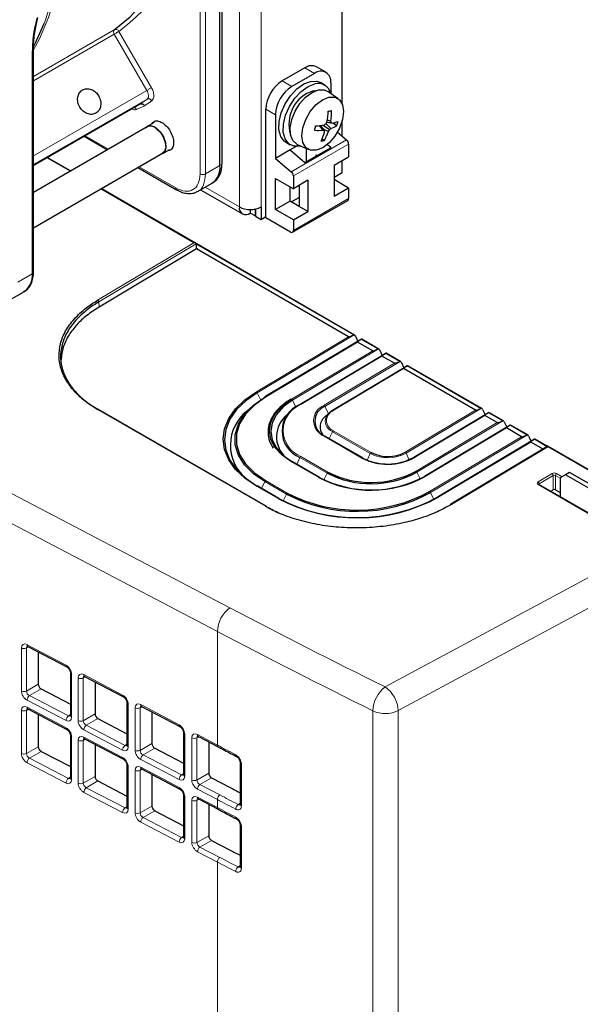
# Paper-space layout 'Blatt2' of a CAD drawing. Header units: millimetres. Extents: x 5 to 418, y 2 to 292.
# Tile 49 of 88: x 144 to 158, y 179 to 205. Entities that reach past the tile are written whole.
import ezdxf

# ---------------------------------------------------------------- set-up
doc = ezdxf.new("R2010")
doc.units = ezdxf.units.MM

psp = doc.layouts.new('Blatt2')

# ---------------------------------------------------------------- linework, layer by layer
at = {"color": 7, "linetype": 'Continuous', "lineweight": 18}
for p, q in [((149.375, 200.235), (149.375, 219.996)), ((149.941, 219.996), (149.941, 200.235)), ((148.914, 219.327), (148.914, 201.347)), ((148.35, 201.097), (148.35, 209.396)), ((148.491, 201.097), (148.491, 209.396)), ((143.995, 203.647), (146.105, 204.865)), ((146.107, 204.752), (143.995, 203.532)), ((146.957, 203.28), (146.107, 204.752)), ((146.228, 204.821), (147.078, 203.35)), ((143.965, 204.289), (143.965, 198.484)), ((151.338, 203.724), (151.087, 203.869)), ((150.743, 203.38), (150.491, 203.526)), ((143.995, 201.57), (146.957, 203.28)), ((146.962, 203.053), (143.995, 201.339)), ((146.898, 202.876), (146.69, 202.78)), ((146.777, 202.922), (146.962, 203.053)), ((147.085, 203.008), (146.898, 202.876)), ((150.319, 202.645), (150.067, 202.791)), ((145.346, 202.096), (145.955, 201.744)), ((152.175, 201.988), (150.731, 201.155)), ((152.229, 201.877), (150.785, 201.043)), ((144.954, 201.166), (144.345, 201.518)), ((146.755, 201.282), (147.713, 200.729)), ((148.867, 201.314), (148.491, 201.097)), ((148.914, 201.347), (148.867, 201.314)), ((148.48, 200.752), (149.375, 200.235)), ((148.188, 199.299), (145.754, 200.704)), ((152.229, 200.45), (150.785, 199.616)), ((145.671, 197.796), (148.188, 199.299)), ((148.245, 199.269), (145.7, 197.749)), ((152.359, 196.888), (148.245, 199.262)), ((148.25, 199.164), (148.278, 199.147)), ((143.965, 198.484), (143.589, 198.267)), ((145.708, 197.614), (145.7, 197.749)), ((149.821, 195.404), (152.224, 196.84)), ((152.373, 196.889), (149.844, 195.378)), ((152.465, 196.701), (150.061, 195.265)), ((152.995, 196.52), (152.56, 196.771)), ((150.74, 195.205), (152.861, 196.472)), ((153.01, 196.521), (150.763, 195.179)), ((153.561, 196.194), (153.196, 196.404)), ((153.101, 196.333), (150.98, 195.066)), ((151.588, 195.048), (153.427, 196.146)), ((153.575, 196.195), (151.611, 195.021)), ((153.667, 196.007), (151.829, 194.909)), ((155.682, 194.969), (153.762, 196.078)), ((149.931, 195.197), (149.844, 195.378)), ((150.601, 195.113), (150.74, 195.205)), ((150.851, 194.997), (150.763, 195.179)), ((150.055, 192.409), (145.671, 194.94)), ((151.704, 194.831), (151.611, 195.021)), ((153.71, 193.823), (155.548, 194.921)), ((155.697, 194.97), (153.733, 193.797)), ((156.248, 194.642), (155.883, 194.853)), ((155.788, 194.782), (153.95, 193.684)), ((153.993, 193.327), (156.114, 194.595)), ((156.262, 194.644), (154.015, 193.301)), ((151.806, 194.359), (151.723, 194.178)), ((152.796, 193.787), (151.806, 194.359)), ((151.829, 194.385), (152.819, 193.814)), ((156.354, 194.456), (154.233, 193.189)), ((156.884, 194.275), (156.449, 194.526)), ((152.578, 193.67), (151.588, 194.242)), ((154.346, 192.791), (156.75, 194.227)), ((156.899, 194.276), (154.369, 192.765)), ((156.99, 194.088), (154.587, 192.652)), ((157.419, 193.967), (157.085, 194.159)), ((157.434, 193.962), (154.917, 192.458)), ((161.004, 191.901), (157.434, 193.962)), ((151.447, 193.161), (150.74, 193.569)), ((150.958, 193.686), (150.875, 193.505)), ((151.665, 193.278), (150.958, 193.686)), ((150.98, 193.712), (151.688, 193.304)), ((152.796, 193.787), (152.717, 193.614)), ((153.733, 193.797), (153.815, 193.627)), ((154.015, 193.301), (154.1, 193.128)), ((142.413, 193.273), (149.13, 189.753)), ((150.039, 193.054), (149.956, 192.873)), ((150.605, 192.727), (150.039, 193.054)), ((150.061, 193.08), (150.627, 192.754)), ((151.665, 193.278), (151.584, 193.101)), ((157.181, 193.045), (157.548, 193.264)), ((157.577, 193.216), (157.21, 192.996)), ((157.577, 192.84), (157.577, 193.216)), ((157.754, 193.147), (157.634, 193.217)), ((157.634, 193.217), (157.634, 192.841)), ((157.662, 193.266), (157.806, 193.182)), ((150.387, 192.61), (149.821, 192.937)), ((159.528, 191.623), (157.181, 192.978)), ((157.21, 192.996), (157.21, 192.976)), ((148.8, 189.134), (142.083, 192.655)), ((150.605, 192.727), (150.523, 192.549)), ((154.369, 192.765), (154.454, 192.59)), ((153.184, 187.686), (161.004, 191.901)), ((161.357, 191.288), (153.525, 187.067)), ((148.8, 189.134), (148.8, 186.167)), ((143.679, 187.58), (143.679, 188.706)), ((143.871, 188.733), (143.813, 188.706)), ((143.813, 188.706), (143.813, 187.58)), ((143.827, 188.791), (144.846, 188.254)), ((144.993, 188.013), (144.993, 186.893)), ((145.164, 186.804), (145.164, 187.923)), ((145.356, 187.949), (145.298, 187.923)), ((145.298, 187.923), (145.298, 186.804)), ((145.312, 188.008), (146.323, 187.474)), ((143.813, 187.58), (144.119, 187.757)), ((144.194, 187.636), (143.891, 187.462)), ((143.891, 187.462), (144.909, 186.93)), ((144.846, 186.807), (143.827, 187.339)), ((143.827, 187.158), (144.846, 186.621)), ((146.471, 187.233), (146.471, 186.122)), ((146.649, 186.029), (146.649, 187.139)), ((146.841, 187.166), (146.783, 187.139)), ((146.783, 187.139), (146.783, 186.029)), ((146.797, 187.224), (147.801, 186.694)), ((143.679, 185.947), (143.679, 187.073)), ((143.871, 187.1), (143.813, 187.073)), ((143.813, 187.073), (143.813, 185.947)), ((144.909, 186.93), (144.961, 186.966)), ((145.298, 186.804), (145.604, 186.981)), ((145.678, 186.861), (145.376, 186.686)), ((152.864, 155.273), (152.864, 187.063)), ((153.525, 187.067), (153.525, 155.277)), ((145.376, 186.686), (146.387, 186.158)), ((144.993, 186.38), (144.993, 185.26)), ((146.323, 186.036), (145.312, 186.564)), ((145.312, 186.374), (146.323, 185.841)), ((147.948, 186.453), (147.948, 185.35)), ((148.134, 185.253), (148.134, 186.355)), ((148.326, 186.382), (148.268, 186.355)), ((148.268, 186.355), (148.268, 185.253)), ((148.282, 186.44), (148.8, 186.167)), ((143.813, 185.947), (144.119, 186.123)), ((145.164, 185.171), (145.164, 186.29)), ((145.356, 186.316), (145.298, 186.289)), ((145.298, 186.289), (145.298, 185.171)), ((146.387, 186.158), (146.438, 186.194)), ((146.783, 186.029), (147.089, 186.205)), ((147.163, 186.085), (146.861, 185.91)), ((144.194, 186.003), (143.891, 185.828)), ((143.891, 185.828), (144.909, 185.296)), ((146.861, 185.91), (147.864, 185.386)), ((144.846, 185.174), (143.827, 185.706)), ((146.471, 185.6), (146.471, 184.489)), ((147.801, 185.264), (146.797, 185.788)), ((146.797, 185.591), (147.801, 185.061)), ((149.428, 185.674), (149.428, 184.579)), ((144.909, 185.296), (144.961, 185.333)), ((145.298, 185.171), (145.604, 185.348)), ((146.649, 184.396), (146.649, 185.506)), ((146.841, 185.533), (146.783, 185.506)), ((146.783, 185.506), (146.783, 184.396)), ((147.864, 185.386), (147.916, 185.422)), ((148.268, 185.253), (148.574, 185.43)), ((148.648, 185.309), (148.346, 185.135)), ((145.678, 185.228), (145.376, 185.053)), ((145.376, 185.053), (146.387, 184.525)), ((148.346, 185.135), (148.863, 184.864)), ((146.323, 184.403), (145.312, 184.931)), ((147.948, 184.82), (147.948, 183.717)), ((148.8, 184.742), (148.282, 185.013)), ((148.282, 184.807), (148.8, 184.534)), ((146.387, 184.525), (146.438, 184.561)), ((146.783, 184.396), (147.089, 184.572)), ((148.134, 183.62), (148.134, 184.722)), ((148.326, 184.749), (148.268, 184.722)), ((148.268, 184.722), (148.268, 183.62)), ((148.8, 184.742), (148.8, 184.534)), ((149.343, 184.615), (149.394, 184.651)), ((147.163, 184.452), (146.861, 184.277)), ((147.801, 183.631), (146.797, 184.155)), ((146.861, 184.277), (147.864, 183.753)), ((149.428, 184.041), (149.428, 182.946)), ((147.864, 183.753), (147.916, 183.789)), ((148.268, 183.62), (148.574, 183.797)), ((148.648, 183.676), (148.346, 183.502)), ((148.8, 183.109), (148.282, 183.38)), ((148.346, 183.502), (148.863, 183.231)), ((148.8, 183.109), (148.8, 157.813)), ((149.343, 182.982), (149.394, 183.018))]:
    psp.add_line(p, q, dxfattribs=at)
at = {"color": 7, "linetype": 'Continuous', "lineweight": 25}
for p, q in [((148.867, 201.314), (148.867, 219.294)), ((148.928, 201.369), (148.928, 219.349)), ((152.062, 202.919), (152.062, 218.005)), ((144.056, 204.937), (144.112, 205.181)), ((143.995, 198.525), (143.995, 204.33)), ((151.087, 203.869), (150.491, 203.526)), ((151.638, 203.754), (151.387, 203.899)), ((151.338, 203.724), (150.743, 203.38)), ((151.604, 203.417), (151.491, 203.482)), ((151.763, 203.479), (151.763, 203.203)), ((151.305, 203.269), (151.377, 203.277)), ((151.955, 203.063), (151.688, 203.252)), ((143.995, 201.316), (146.777, 202.922)), ((150.067, 199.949), (150.067, 202.791)), ((150.319, 202.645), (150.319, 201.502)), ((146.969, 202.329), (143.995, 200.612)), ((147.148, 202.444), (146.964, 202.338)), ((151.455, 202.36), (151.566, 202.242)), ((151.486, 202.364), (151.598, 202.229)), ((151.562, 202.375), (151.73, 202.256)), ((151.639, 202.404), (151.767, 202.283)), ((151.661, 202.45), (151.8, 202.422)), ((151.664, 202.456), (151.772, 202.432)), ((151.673, 202.512), (151.767, 202.478)), ((151.826, 202.429), (151.924, 202.357)), ((152.062, 202.083), (152.062, 202.49)), ((145.317, 202.079), (145.926, 201.727)), ((151.559, 202.276), (151.703, 202.208)), ((151.936, 202.189), (152.175, 201.988)), ((150.591, 201.923), (150.704, 201.858)), ((150.862, 201.816), (150.699, 201.722)), ((150.889, 201.868), (151.186, 201.731)), ((151.088, 201.394), (151.771, 201.788)), ((151.537, 202.014), (151.595, 201.971)), ((151.675, 201.869), (151.771, 201.788)), ((152.229, 201.877), (152.229, 201.544)), ((143.995, 199.689), (147.369, 201.636)), ((144.966, 201.173), (144.357, 201.525)), ((147.374, 201.628), (147.557, 201.734)), ((150.699, 201.722), (150.319, 201.502)), ((150.699, 201.722), (151.088, 201.394)), ((151.131, 201.418), (151.131, 201.757)), ((151.382, 201.594), (151.408, 201.579)), ((151.382, 201.564), (151.382, 201.594)), ((151.849, 201.324), (152.229, 201.544)), ((146.726, 201.265), (147.734, 200.683)), ((150.319, 201.502), (150.731, 201.155)), ((151.849, 201.324), (151.849, 200.508)), ((152.062, 201.133), (152.062, 201.447)), ((150.785, 201.043), (150.785, 200.71)), ((151.849, 201.011), (152.062, 201.133)), ((148.283, 200.639), (148.66, 200.856)), ((148.69, 200.876), (148.738, 200.911)), ((150.319, 200.163), (150.319, 200.98)), ((150.319, 200.98), (150.785, 200.71)), ((150.699, 200.383), (150.699, 200.76)), ((151.166, 200.93), (150.785, 200.71)), ((150.933, 200.795), (150.933, 200.248)), ((151.166, 200.93), (151.166, 200.113)), ((152.229, 200.727), (151.849, 200.947)), ((148.229, 199.29), (145.766, 200.711)), ((148.363, 200.684), (149.458, 200.052)), ((152.229, 200.727), (151.849, 200.508)), ((152.229, 200.727), (152.229, 200.45)), ((150.699, 200.383), (150.319, 200.163)), ((150.933, 200.248), (150.699, 200.383)), ((150.73, 200.365), (150.933, 200.481)), ((150.765, 199.57), (152.209, 200.404)), ((151.166, 200.113), (150.933, 200.248)), ((149.658, 200.168), (149.658, 200.072)), ((149.785, 199.999), (149.658, 200.072)), ((149.785, 200.162), (149.761, 200.176)), ((149.799, 200.17), (149.785, 200.162)), ((149.785, 200.162), (149.785, 199.999)), ((149.799, 200.007), (149.785, 199.999)), ((149.799, 200.183), (149.799, 199.99)), ((149.799, 199.99), (149.941, 199.909)), ((149.941, 200.235), (149.941, 199.909)), ((149.941, 199.909), (150.067, 199.982)), ((150.785, 199.894), (150.319, 200.163)), ((150.785, 199.894), (151.166, 200.113)), ((150.715, 199.575), (150.067, 199.949)), ((150.785, 199.894), (150.785, 199.616)), ((152.384, 196.885), (148.243, 199.275)), ((148.245, 199.267), (148.249, 199.165)), ((148.251, 199.134), (145.708, 197.614)), ((148.278, 199.147), (148.251, 199.134)), ((152.224, 196.84), (148.251, 199.134)), ((143.382, 197.809), (143.758, 198.026)), ((152.563, 196.773), (150.041, 195.267)), ((152.408, 196.858), (152.473, 196.72)), ((152.861, 196.472), (152.465, 196.701)), ((153.021, 196.517), (152.571, 196.777)), ((153.199, 196.406), (150.96, 195.068)), ((153.044, 196.49), (153.109, 196.352)), ((153.586, 196.191), (153.208, 196.409)), ((153.427, 196.146), (153.101, 196.333)), ((153.61, 196.164), (153.675, 196.026)), ((153.765, 196.079), (151.809, 194.911)), ((155.548, 194.921), (153.667, 196.007)), ((155.708, 194.966), (153.774, 196.083)), ((145.584, 194.998), (145.675, 194.942)), ((150.076, 192.411), (145.692, 194.942)), ((149.675, 194.995), (149.561, 194.888)), ((150.731, 194.898), (150.617, 194.791)), ((151.716, 194.842), (151.602, 194.735)), ((155.886, 194.855), (153.93, 193.686)), ((155.731, 194.939), (155.796, 194.801)), ((156.273, 194.64), (155.895, 194.858)), ((156.114, 194.595), (155.788, 194.782)), ((156.297, 194.613), (156.362, 194.474)), ((156.452, 194.528), (154.213, 193.191)), ((156.75, 194.227), (156.354, 194.456)), ((156.91, 194.272), (156.461, 194.531)), ((152.599, 193.673), (151.609, 194.244)), ((157.088, 194.161), (154.567, 192.654)), ((156.933, 194.245), (156.998, 194.107)), ((157.312, 193.903), (156.99, 194.088)), ((157.429, 193.973), (157.097, 194.164)), ((157.434, 193.976), (154.897, 192.46)), ((161.025, 191.903), (157.434, 193.976)), ((151.468, 193.163), (150.761, 193.571)), ((158.002, 193.295), (157.895, 193.234)), ((159.557, 192.397), (158.002, 193.295)), ((157.895, 193.234), (157.754, 193.152)), ((157.754, 193.152), (157.754, 192.661)), ((159.451, 192.336), (157.895, 193.234)), ((150.407, 192.612), (149.841, 192.939)), ((159.549, 191.625), (157.201, 192.981)), ((157.512, 192.801), (157.577, 192.84)), ((157.634, 192.841), (157.754, 192.771)), ((143.848, 188.746), (144.866, 188.208)), ((144.119, 188.602), (144.119, 187.757)), ((144.961, 188.055), (144.961, 186.936)), ((145.333, 187.962), (146.344, 187.428)), ((144.194, 187.636), (144.961, 187.236)), ((145.604, 187.819), (145.604, 186.981)), ((143.848, 187.112), (144.866, 186.575)), ((146.438, 187.276), (146.438, 186.164)), ((146.818, 187.178), (147.821, 186.648)), ((144.119, 186.969), (144.119, 186.123)), ((144.961, 186.936), (144.961, 186.938)), ((145.678, 186.861), (146.438, 186.464)), ((147.089, 187.035), (147.089, 186.205)), ((144.961, 186.422), (144.961, 185.303)), ((147.916, 186.496), (147.916, 185.393)), ((148.303, 186.394), (148.82, 186.121)), ((145.333, 186.329), (146.344, 185.795)), ((145.604, 186.185), (145.604, 185.348)), ((146.438, 186.164), (146.438, 186.166)), ((147.163, 186.085), (147.916, 185.692)), ((148.574, 186.251), (148.574, 185.43)), ((144.194, 186.003), (144.961, 185.603)), ((146.438, 185.643), (146.438, 184.531)), ((149.394, 185.717), (149.394, 184.622)), ((146.818, 185.545), (147.821, 185.015)), ((147.089, 185.402), (147.089, 184.572)), ((147.916, 185.393), (147.916, 185.394)), ((148.648, 185.309), (149.136, 185.055)), ((144.961, 185.303), (144.961, 185.305)), ((145.678, 185.228), (146.438, 184.831)), ((147.916, 184.863), (147.916, 183.76)), ((148.303, 184.761), (148.82, 184.488)), ((148.574, 184.618), (148.574, 183.797)), ((146.438, 184.531), (146.438, 184.533)), ((147.163, 184.452), (147.916, 184.059)), ((149.394, 184.084), (149.394, 182.989)), ((147.916, 183.76), (147.916, 183.761)), ((148.648, 183.676), (149.136, 183.422))]:
    psp.add_line(p, q, dxfattribs=at)
at = {"color": 7, "linetype": 'Continuous', "lineweight": 18, "flags": 128}
for points in [[(143.995, 212.944), (144.082, 212.683), (144.335, 211.845), (144.54, 211.014), (144.696, 210.195), (144.803, 209.392), (144.86, 208.611), (144.866, 207.856), (144.822, 207.133), (144.728, 206.444), (144.584, 205.795), (144.391, 205.189), (144.15, 204.63), (143.994, 204.336)], [(144.272, 205.028), (144.299, 205.099), (144.492, 205.707), (144.637, 206.358), (144.731, 207.049), (144.776, 207.775), (144.769, 208.532), (144.712, 209.316), (144.605, 210.121), (144.448, 210.943), (144.242, 211.777), (143.995, 212.6)], [(146.957, 203.28), (146.972, 203.289), (146.988, 203.298), (147.005, 203.308), (147.022, 203.318), (147.038, 203.327), (147.053, 203.336), (147.067, 203.343), (147.078, 203.35)], [(146.962, 203.053), (146.978, 203.068), (146.99, 203.089), (146.997, 203.115), (146.998, 203.145), (146.995, 203.178), (146.987, 203.212), (146.974, 203.247), (146.957, 203.28)]]:
    psp.add_lwpolyline(points, dxfattribs=at)
at = {"color": 7, "linetype": 'Continuous', "lineweight": 25, "flags": 128}
for points in [[(146.105, 204.865), (146.518, 205.206), (146.892, 205.605), (147.223, 206.06), (147.51, 206.569), (147.75, 207.128), (147.943, 207.734), (148.087, 208.383), (148.177, 209.03)], [(144.006, 204.438), (144.057, 204.539), (144.272, 205.028)], [(150.591, 201.923), (150.549, 201.952), (150.455, 202.077), (150.409, 202.252), (150.413, 202.464), (150.469, 202.695), (150.57, 202.927), (150.71, 203.14), (150.877, 203.318), (151.057, 203.447), (151.235, 203.515)], [(150.974, 201.829), (150.959, 201.826), (150.796, 201.823), (150.663, 201.887), (150.569, 202.011), (150.522, 202.187), (150.526, 202.398), (150.582, 202.629), (150.684, 202.861), (150.823, 203.075), (150.99, 203.253), (151.17, 203.382), (151.349, 203.45)], [(151.235, 203.515), (151.398, 203.517), (151.491, 203.482)], [(150.889, 201.868), (150.877, 201.874), (150.774, 201.968), (150.714, 202.115), (150.703, 202.303), (150.743, 202.515), (150.829, 202.733), (150.954, 202.935), (151.107, 203.106), (151.274, 203.229), (151.44, 203.294)], [(151.716, 203.104), (151.868, 203.103), (151.989, 203.034), (152.067, 202.904), (152.094, 202.725), (152.068, 202.516), (151.991, 202.296), (151.871, 202.087), (151.72, 201.91), (151.552, 201.781), (151.383, 201.714), (151.231, 201.715), (151.11, 201.784), (151.033, 201.914), (151.005, 202.093), (151.032, 202.302), (151.108, 202.522), (151.228, 202.731), (151.38, 202.908), (151.548, 203.037), (151.716, 203.104)], [(151.44, 203.294), (151.591, 203.295), (151.688, 203.252)], [(146.924, 202.303), (146.985, 202.348), (147.085, 202.352), (147.197, 202.299), (147.305, 202.199), (147.393, 202.066), (147.446, 201.92), (147.457, 201.783), (147.424, 201.677), (147.353, 201.618), (147.324, 201.61)], [(147.196, 202.292), (147.302, 202.194), (147.387, 202.064), (147.439, 201.921), (147.45, 201.788), (147.418, 201.685), (147.369, 201.636)], [(149.821, 192.937), (149.518, 193.142), (149.275, 193.373), (149.096, 193.624), (148.988, 193.889), (148.951, 194.161), (148.988, 194.435), (149.096, 194.702), (149.275, 194.957), (149.518, 195.192), (149.821, 195.404)], [(149.844, 195.378), (149.544, 195.169), (149.303, 194.935), (149.127, 194.683), (149.019, 194.419), (148.983, 194.149), (149.019, 193.879), (149.127, 193.617), (149.304, 193.369), (149.544, 193.14), (149.844, 192.937)], [(150.039, 193.054), (149.741, 193.26), (149.509, 193.493), (149.35, 193.748), (149.269, 194.015), (149.269, 194.288), (149.35, 194.557), (149.508, 194.815), (149.74, 195.053), (150.039, 195.265)], [(150.061, 195.265), (149.766, 195.056), (149.537, 194.82), (149.381, 194.565), (149.301, 194.3), (149.301, 194.03), (149.381, 193.766), (149.537, 193.514), (149.767, 193.284), (150.061, 193.08)], [(150.041, 195.267), (150.041, 195.267), (150.039, 195.265)], [(150.74, 193.569), (150.495, 193.742), (150.313, 193.94), (150.201, 194.156), (150.163, 194.381), (150.201, 194.607), (150.313, 194.825), (150.495, 195.027), (150.601, 195.113)], [(150.763, 195.179), (150.522, 195.004), (150.343, 194.806), (150.232, 194.591), (150.195, 194.369), (150.232, 194.147), (150.343, 193.934), (150.522, 193.739), (150.763, 193.569)], [(150.96, 195.068), (150.96, 195.068), (150.958, 195.066)], [(151.809, 194.911), (151.808, 194.91), (151.806, 194.909)], [(152.601, 193.671), (152.599, 193.673), (152.599, 193.673)], [(153.928, 193.684), (153.93, 193.686), (153.93, 193.686)], [(151.47, 193.161), (151.468, 193.163), (151.468, 193.163)], [(154.211, 193.189), (154.213, 193.19), (154.213, 193.191)], [(150.41, 192.611), (150.407, 192.612), (150.407, 192.612)], [(154.564, 192.652), (154.566, 192.654), (154.567, 192.654)], [(154.917, 192.458), (154.912, 192.461), (154.907, 192.462), (154.902, 192.462), (154.898, 192.461), (154.894, 192.458), (154.892, 192.454), (154.89, 192.449), (154.889, 192.444)]]:
    psp.add_lwpolyline(points, dxfattribs=at)
at = {"color": 7, "linetype": 'Continuous', "lineweight": 18}
for centre, radius, start, end in [((146.143, 204.778), 0.0958, 27.1974, 113.5788), ((146.178, 204.81), 0.0918, 143.1366, 219.6511), ((143.946, 204.334), 0.0492, 293.6521, 355.4711), ((146.596, 202.732), 0.106, 26.8497, 74.2264), ((147, 202.965), 0.0955, 27.0034, 113.5808), ((145.637, 197.743), 0.0629, 5.4779, 57.3836), ((149.788, 195.352), 0.0612, 24.8531, 57.6847), ((150.049, 195.249), 0.0194, 53.0899, 115.69), ((150.707, 195.153), 0.0612, 24.8531, 57.6847), ((151.249, 194.389), 0.728, 111.6306, 248.3843), ((150.969, 195.051), 0.0194, 53.0899, 115.69), ((151.748, 194.645), 0.433, 111.6306, 248.3843), ((151.556, 194.996), 0.0612, 24.8531, 57.6847), ((151.933, 194.647), 0.281, 111.6306, 248.3843), ((151.817, 194.893), 0.0194, 53.0899, 115.69), ((151.912, 194.633), 0.293, 158.0269, 248.9921), ((151.862, 194.335), 0.0606, 123.0985, 156.3421), ((151.601, 194.225), 0.021, 66.8539, 125.7899), ((152.852, 193.763), 0.0606, 123.0985, 156.3421), ((153.677, 193.771), 0.0612, 24.8531, 57.6847), ((150.752, 193.552), 0.021, 66.8539, 125.7899), ((151.014, 193.662), 0.0606, 123.0985, 156.3421), ((152.591, 193.653), 0.021, 66.8539, 125.7899), ((153.256, 194.679), 1.002, 242.7373, 298.4124), ((153.938, 193.667), 0.0204, 54.9121, 113.8678), ((151.721, 193.253), 0.0606, 123.0985, 156.3421), ((153.96, 193.276), 0.0612, 24.8531, 57.6847), ((150.094, 193.029), 0.0606, 123.0985, 156.3421), ((151.459, 193.144), 0.021, 66.8539, 125.7899), ((154.221, 193.172), 0.0204, 54.9121, 113.8678), ((157.147, 192.992), 0.0624, 3.6388, 57.5208), ((157.515, 193.212), 0.0624, 3.6388, 57.5208), ((157.695, 193.214), 0.0616, 123.2297, 177.3477), ((149.833, 192.92), 0.021, 66.8539, 125.7899), ((154.313, 192.739), 0.0612, 24.8531, 57.6847), ((157.193, 192.962), 0.02, 65.3239, 127.3198), ((150.399, 192.593), 0.021, 66.8539, 125.7899), ((150.66, 192.703), 0.0606, 123.0985, 156.3421), ((154.575, 192.636), 0.0204, 54.9121, 113.8678), ((150.067, 192.394), 0.0196, 64.6232, 128.0206), ((149.603, 189.103), 0.804, 126.0462, 177.7287), ((143.746, 188.847), 0.156, 244.4359, 295.3984), ((143.874, 188.785), 0.0468, 171.8221, 236.6932), ((144.892, 188.247), 0.0468, 171.8505, 236.4489), ((145.011, 188.06), 0.0505, 186.2002, 249.737), ((145.231, 188.063), 0.156, 244.4359, 295.3984), ((145.358, 188.001), 0.0468, 171.8221, 236.6932), ((153.689, 187.033), 0.825, 127.6978, 177.9427), ((152.706, 187.02), 0.82, 3.2924, 54.3581), ((143.746, 187.721), 0.156, 244.4359, 295.3984), ((143.989, 187.333), 0.161, 127.2578, 177.7305), ((146.37, 187.467), 0.0468, 171.8505, 236.4489), ((143.874, 187.152), 0.0468, 171.8221, 236.6932), ((146.488, 187.28), 0.0505, 186.2002, 249.737), ((146.716, 187.28), 0.156, 244.4359, 295.3984), ((146.843, 187.217), 0.0468, 171.8221, 236.6932), ((143.746, 187.214), 0.156, 244.4359, 295.3984), ((145.007, 186.801), 0.161, 127.2578, 177.7305), ((145.011, 186.941), 0.0502, 185.0458, 249.862), ((153.19, 187.774), 0.783, 245.3961, 295.3359), ((144.892, 186.614), 0.0468, 171.8505, 236.4489), ((145.231, 186.945), 0.156, 244.4359, 295.3984), ((145.474, 186.557), 0.161, 127.2578, 177.7305), ((147.847, 186.687), 0.0468, 171.8505, 236.4489), ((145.011, 186.427), 0.0505, 186.2002, 249.737), ((145.358, 186.368), 0.0468, 171.8221, 236.6932), ((147.966, 186.5), 0.0505, 186.2002, 249.737), ((148.201, 186.496), 0.156, 244.4359, 295.3984), ((148.328, 186.433), 0.0468, 171.8221, 236.6932), ((145.231, 186.43), 0.156, 244.4359, 295.3984), ((146.485, 186.029), 0.161, 127.2578, 177.7305), ((146.488, 186.169), 0.0502, 185.0458, 249.862), ((148.846, 186.16), 0.0468, 171.8228, 236.687), ((143.746, 186.088), 0.156, 244.4359, 295.3984), ((143.989, 185.7), 0.161, 127.2578, 177.7305), ((146.37, 185.834), 0.0468, 171.8505, 236.4489), ((146.716, 186.169), 0.156, 244.4359, 295.3984), ((146.958, 185.782), 0.161, 127.2578, 177.7305), ((149.325, 185.908), 0.0465, 171.6494, 237.542), ((146.488, 185.647), 0.0505, 186.2002, 249.737), ((146.843, 185.584), 0.0468, 171.8221, 236.6932), ((149.444, 185.721), 0.0501, 184.0717, 250.2189), ((146.716, 185.647), 0.156, 244.4359, 295.3984), ((147.962, 185.258), 0.161, 127.2578, 177.7305), ((147.966, 185.397), 0.0502, 185.0458, 249.862), ((145.007, 185.168), 0.161, 127.2578, 177.7305), ((145.011, 185.308), 0.0502, 185.0458, 249.862), ((145.231, 185.312), 0.156, 244.4359, 295.3984), ((145.474, 184.924), 0.161, 127.2578, 177.7305), ((147.847, 185.054), 0.0468, 171.8505, 236.4489), ((148.201, 185.394), 0.156, 244.4359, 295.3984), ((148.443, 185.006), 0.161, 127.2578, 177.7305), ((147.966, 184.867), 0.0505, 186.2002, 249.737), ((148.328, 184.8), 0.0468, 171.8221, 236.6932), ((148.961, 184.736), 0.161, 127.2578, 177.7305), ((148.201, 184.863), 0.156, 244.4359, 295.3984), ((149.441, 184.486), 0.162, 127.4514, 177.7622), ((149.445, 184.626), 0.0504, 185.1175, 250.1067), ((146.485, 184.396), 0.161, 127.2578, 177.7305), ((146.488, 184.536), 0.0502, 185.0458, 249.862), ((146.716, 184.536), 0.156, 244.4359, 295.3984), ((148.846, 184.527), 0.0468, 171.8228, 236.687), ((149.325, 184.275), 0.0465, 171.6494, 237.542), ((146.958, 184.149), 0.161, 127.2578, 177.7305), ((149.444, 184.088), 0.0501, 184.0717, 250.2189), ((147.962, 183.624), 0.161, 127.2578, 177.7305), ((147.966, 183.764), 0.0502, 185.0458, 249.862), ((148.201, 183.761), 0.156, 244.4359, 295.3984), ((148.443, 183.373), 0.161, 127.2578, 177.7305), ((148.961, 183.103), 0.161, 127.2578, 177.7305), ((149.441, 182.853), 0.162, 127.4514, 177.7622), ((149.445, 182.993), 0.0504, 185.1175, 250.1067)]:
    psp.add_arc(centre, radius, start, end, dxfattribs=at)
at = {"color": 7, "linetype": 'Continuous', "lineweight": 25}
for centre, radius, start, end in [((151.262, 203.624), 0.302, 65.6929, 125.6176), ((151.504, 203.521), 0.262, 350.786, 129.2033), ((150.988, 202.749), 0.922, 122.6055, 177.3945), ((151.24, 202.604), 0.922, 122.6055, 177.3945), ((151.432, 203.118), 0.342, 13.4479, 104.1242), ((151.578, 202.402), 0.909, 107.4752, 197.7381), ((149.091, 202.91), 2.612, 349.9952, 356.1638), ((151.243, 205.156), 2.463, 280.6477, 282.6622), ((150.184, 202.702), 1.599, 351.9238, 1.8101), ((147.055, 202.144), 0.204, 46.2679, 115.0804), ((149.105, 202.832), 2.314, 345.0719, 347.9661), ((150.973, 206.21), 3.88, 275.8577, 279.2961), ((150.439, 204.374), 2.306, 300.1957, 301.393), ((149.403, 203.453), 2.471, 334.9146, 336.2085), ((150.534, 202.325), 1.242, 4.9746, 7.0642), ((151.567, 202.918), 0.665, 287.5228, 302.4942), ((150.465, 198.78), 3.879, 69.8583, 70.304), ((151.506, 203.608), 1.222, 283.9331, 291.371), ((150.479, 202.763), 1.502, 344.2888, 348.7492), ((151.418, 203.682), 1.447, 266.9456, 275.8527), ((149.862, 202.716), 1.816, 335.176, 343.0394), ((152.171, 203.747), 1.622, 248.1092, 249.3392), ((150.434, 202.642), 1.341, 329.9755, 341.0955), ((149.734, 202.179), 1.866, 0.243, 1.5546), ((150.272, 203.042), 1.657, 329.7567, 331.6777), ((151.046, 203.24), 1.198, 304.8147, 307.0182), ((151.347, 202.96), 1.019, 279.2208, 284.0891), ((152.073, 201.869), 0.157, 2.9325, 49.5401), ((148.391, 201.253), 0.48, 304.0564, 7.2558), ((148.402, 201.3), 0.514, 310.8243, 5.1593), ((148.901, 201.371), 0.0279, 299.6454, 355.8931), ((150.629, 201.035), 0.157, 2.9325, 49.5401), ((152.182, 200.444), 0.048, 304.0564, 7.2558), ((149.547, 200.207), 0.175, 170.786, 309.2033), ((149.658, 200.781), 0.615, 242.6097, 297.3903), ((150.742, 199.609), 0.0437, 230.7967, 9.214), ((143.475, 198.43), 0.493, 305.0133, 6.2988), ((143.947, 198.528), 0.0475, 292.523, 358.1366), ((145.683, 194.925), 0.0196, 64.6232, 128.0206), ((150.271, 194.007), 1.131, 128.8411, 229.2454), ((151.232, 194.376), 0.742, 111.6306, 248.3843), ((151.766, 194.632), 0.419, 111.6306, 248.3843), ((152.004, 194.545), 0.414, 118.4294, 151.4664), ((151.073, 194.226), 0.727, 128.8774, 227.2123), ((151.801, 194.485), 0.32, 128.5032, 220.7912), ((153.256, 194.662), 0.954, 242.7373, 298.4124), ((153.251, 194.976), 1.469, 242.7373, 298.4124), ((153.252, 194.933), 1.42, 242.7373, 298.4124), ((152.818, 195.515), 2.517, 242.7373, 298.4124), ((152.818, 195.498), 2.468, 242.7373, 298.4124), ((152.814, 195.812), 2.983, 242.7373, 298.4124), ((152.814, 195.77), 2.935, 242.7373, 298.4124), ((152.451, 196.275), 3.966, 242.6139, 298.5358), ((152.447, 196.571), 4.465, 242.5198, 298.6299), ((152.448, 196.529), 4.417, 242.5198, 298.6299), ((152.451, 196.29), 4.013, 242.6037, 298.546), ((150.065, 192.396), 0.0189, 358.4986, 55.6499)]:
    psp.add_arc(centre, radius, start, end, dxfattribs=at)
for centre, major_axis, ratio, start_param, end_param in [((148.188, 199.267), (0.0566, 0.0004), 0.572322, 0.056798, 1.575234), ((148.217, 199.251), (0.0184, 0.0356), 0.607308, 5.469088, 5.538901), ((148.278, 199.182), (0.0184, 0.0356), 0.607308, 2.327495, 3.845932), ((152.629, 197.049), (0.406, 0.208), 0.060225, 3.180397, 3.951797), ((152.379, 196.842), (-0.0188, 0.0461), 0.657673, 4.79515, 5.889976), ((152.87, 196.91), (0.406, 0.208), 0.060225, 2.408997, 3.180397), ((152.537, 196.75), (0.0349, 0.026), 0.115563, 0.049922, 0.359268), ((153.266, 196.682), (0.406, 0.208), 0.060225, 3.180397, 3.951797), ((153.015, 196.474), (-0.0188, 0.0461), 0.657673, 4.79515, 5.889976), ((153.506, 196.543), (0.406, 0.208), 0.060225, 2.408997, 3.180397), ((153.173, 196.383), (0.0349, 0.026), 0.115563, 0.049922, 0.359268), ((153.831, 196.355), (0.406, 0.208), 0.060225, 3.180397, 3.951797), ((153.581, 196.148), (-0.0188, 0.0461), 0.657673, 4.79515, 5.889976), ((154.072, 196.216), (0.406, 0.208), 0.060225, 2.408997, 3.180397), ((153.739, 196.057), (0.0349, 0.026), 0.115563, 0.049922, 0.359268), ((155.953, 195.13), (0.406, 0.208), 0.060225, 3.180397, 3.951797), ((155.702, 194.923), (-0.0188, 0.0461), 0.657673, 4.79515, 5.889976), ((156.193, 194.992), (0.406, 0.208), 0.060225, 2.408997, 3.180397), ((155.86, 194.832), (0.0349, 0.026), 0.115563, 0.049922, 0.359268), ((156.518, 194.804), (0.406, 0.208), 0.060225, 3.180397, 3.951797), ((156.268, 194.596), (-0.0188, 0.0461), 0.657673, 4.79515, 5.889976), ((156.759, 194.665), (0.406, 0.208), 0.060225, 2.408997, 3.180397), ((156.426, 194.505), (0.0349, 0.026), 0.115563, 0.049922, 0.359268), ((157.155, 194.436), (0.406, 0.208), 0.060225, 3.180397, 3.951797), ((156.904, 194.229), (-0.0188, 0.0461), 0.657673, 4.79515, 5.889976), ((157.395, 194.298), (0.406, 0.208), 0.060225, 2.408997, 3.180397), ((157.062, 194.138), (0.0349, 0.026), 0.115563, 0.049922, 0.359268), ((157.434, 193.929), (-0.0003, 0.0464), 0.007557, 6.278747, 7.081517), ((157.606, 192.824), (0.04, 0.0006), 0.587275, 0.776363, 2.347159), ((144.194, 187.718), (-0.0539, 0.0843), 0.607109, 0.759085, 2.327142), ((145.679, 186.942), (-0.0539, 0.0843), 0.607109, 0.759085, 2.327142), ((144.194, 186.085), (-0.0539, 0.0843), 0.607109, 0.759085, 2.327142), ((147.164, 186.167), (-0.0539, 0.0843), 0.607109, 0.759085, 2.327142), ((145.679, 185.309), (-0.0539, 0.0843), 0.607109, 0.759085, 2.327142), ((148.648, 185.391), (-0.0539, 0.0843), 0.607109, 0.759085, 2.327142), ((283.369, 278.782), (199.416, 9.557), 0.606667, 3.945278, 3.947026), ((147.164, 184.534), (-0.0539, 0.0843), 0.607109, 0.759085, 2.327142), ((148.648, 183.758), (-0.0539, 0.0843), 0.607109, 0.759085, 2.327142), ((283.369, 277.149), (199.416, 9.557), 0.606667, 3.945278, 3.947026)]:
    psp.add_ellipse(centre, major_axis=major_axis, ratio=ratio, start_param=start_param, end_param=end_param, dxfattribs=at)
at = {"color": 7, "linetype": 'Continuous', "lineweight": 18}
for centre, major_axis, ratio, start_param, end_param in [((157.237, 193.012), (0.08, 0.0012), 0.587275, 2.347159, 3.917956), ((157.605, 193.232), (0.08, 0.0012), 0.587275, 0.776363, 2.347159), ((157.606, 193.199), (0.04, 0.0013), 0.597067, 0.766692, 2.337488), ((157.238, 192.98), (0.04, 0.0013), 0.597067, 2.337488, 3.118532), ((283.362, 277.793), (199.492, 3.069), 0.587275, 3.965307, 3.992445), ((283.369, 277.388), (199.992, 3.069), 0.58725, 3.965331, 3.992468), ((143.828, 188.628), (-0.108, 0.17), 0.600804, 5.469627, 7.037684), ((143.895, 188.67), (-0.0668, 0.0777), 0.609972, 6.100096, 6.947817), ((144.845, 188.09), (-0.107, 0.169), 0.604261, 3.90382, 5.471878), ((145.313, 187.844), (-0.108, 0.17), 0.600804, 5.469627, 7.037684), ((145.38, 187.887), (-0.0668, 0.0777), 0.609972, 6.100096, 6.947817), ((143.828, 187.503), (-0.108, 0.169), 0.607109, 0.759085, 2.327142), ((143.895, 187.545), (-0.0596, 0.0807), 0.695846, 0.708668, 2.276725), ((146.323, 187.311), (-0.107, 0.169), 0.604261, 3.90382, 5.471878), ((143.828, 186.994), (-0.108, 0.17), 0.600804, 5.469627, 7.037684), ((143.895, 187.037), (-0.0668, 0.0777), 0.609972, 6.100096, 6.947817), ((146.798, 187.06), (-0.108, 0.17), 0.600804, 5.469627, 7.037684), ((146.865, 187.103), (-0.0668, 0.0777), 0.609972, 6.100096, 6.947817), ((144.845, 186.971), (-0.107, 0.169), 0.603946, 2.335528, 3.903585), ((144.913, 187.014), (-0.0489, 0.0876), 0.62979, 2.37168, 3.211162), ((144.845, 186.457), (-0.107, 0.169), 0.604261, 3.90382, 5.471878), ((145.313, 186.727), (-0.108, 0.169), 0.607109, 0.759085, 2.327142), ((145.38, 186.77), (-0.0596, 0.0807), 0.695846, 0.708668, 2.276725), ((147.8, 186.531), (-0.107, 0.169), 0.604261, 3.90382, 5.471878), ((145.313, 186.211), (-0.108, 0.17), 0.600804, 5.469627, 7.037684), ((148.282, 186.276), (-0.108, 0.17), 0.600804, 5.469627, 7.037684), ((148.35, 186.319), (-0.0668, 0.0777), 0.609972, 6.100096, 6.947817), ((145.38, 186.253), (-0.0668, 0.0777), 0.609972, 6.100096, 6.947817), ((146.323, 186.199), (-0.107, 0.169), 0.603946, 2.335528, 3.903585), ((146.39, 186.242), (-0.0489, 0.0876), 0.62979, 2.37168, 3.211162), ((283.369, 263.036), (199.944, -8.625), 0.546331, 3.997905, 4.001142), ((143.828, 185.87), (-0.108, 0.169), 0.607109, 0.759085, 2.327142), ((143.895, 185.912), (-0.0596, 0.0807), 0.695846, 0.708668, 2.276725), ((146.323, 185.677), (-0.107, 0.169), 0.604261, 3.90382, 5.471878), ((146.798, 185.952), (-0.108, 0.169), 0.607109, 0.759085, 2.327142), ((146.865, 185.994), (-0.0596, 0.0807), 0.695846, 0.708668, 2.276725), ((146.798, 185.427), (-0.108, 0.17), 0.600804, 5.469627, 7.037684), ((146.865, 185.47), (-0.0668, 0.0777), 0.609972, 6.100096, 6.947817), ((147.8, 185.428), (-0.107, 0.169), 0.603946, 2.335528, 3.903585), ((147.868, 185.47), (-0.0489, 0.0876), 0.62979, 2.37168, 3.211162), ((144.845, 185.338), (-0.107, 0.169), 0.603946, 2.335528, 3.903585), ((144.913, 185.381), (-0.0489, 0.0876), 0.62979, 2.37168, 3.211162), ((145.313, 185.094), (-0.108, 0.169), 0.607109, 0.759085, 2.327142), ((145.38, 185.137), (-0.0596, 0.0807), 0.695846, 0.708668, 2.276725), ((147.8, 184.898), (-0.107, 0.169), 0.604261, 3.90382, 5.471878), ((148.282, 185.176), (-0.108, 0.169), 0.607109, 0.759085, 2.327142), ((148.35, 185.219), (-0.0596, 0.0807), 0.695846, 0.708668, 2.276725), ((148.282, 184.643), (-0.108, 0.17), 0.600804, 5.469627, 7.037684), ((283.365, 278.78), (199.816, 9.576), 0.606667, 3.945278, 3.948515), ((148.35, 184.686), (-0.0668, 0.0777), 0.609972, 6.100096, 6.947817), ((283.369, 278.701), (199.916, 9.575), 0.606653, 3.945294, 3.948531), ((146.323, 184.566), (-0.107, 0.169), 0.603946, 2.335528, 3.903585), ((146.39, 184.609), (-0.0489, 0.0876), 0.62979, 2.37168, 3.211162), ((146.798, 184.318), (-0.108, 0.169), 0.607109, 0.759085, 2.327142), ((146.865, 184.361), (-0.0596, 0.0807), 0.695846, 0.708668, 2.276725), ((283.369, 261.403), (199.944, -8.625), 0.546331, 3.997905, 4.001142), ((147.8, 183.795), (-0.107, 0.169), 0.603946, 2.335528, 3.903585), ((147.868, 183.837), (-0.0489, 0.0876), 0.62979, 2.37168, 3.211162), ((148.282, 183.543), (-0.108, 0.169), 0.607109, 0.759085, 2.327142), ((148.35, 183.586), (-0.0596, 0.0807), 0.695846, 0.708668, 2.276725), ((283.369, 277.068), (199.916, 9.575), 0.606653, 3.945294, 3.948531), ((283.365, 277.147), (199.816, 9.576), 0.606667, 3.945278, 3.948515)]:
    psp.add_ellipse(centre, major_axis=major_axis, ratio=ratio, start_param=start_param, end_param=end_param, dxfattribs=at)
for points, knots in [([(148.35, 209.396), (148.318, 209.062), (148.255, 208.392), (148.034, 207.48), (147.722, 206.648), (147.311, 205.92), (146.82, 205.296), (146.425, 204.979), (146.228, 204.821)], [0, 0, 0, 0, 0.16549, 0.332238, 0.5, 0.66775, 0.834504, 1, 1, 1, 1]), ([(144.091, 205.177), (144.059, 205.054), (143.978, 204.744), (143.97, 204.46), (143.965, 204.289)], [0, 0, 0, 0, 0.39819, 1, 1, 1, 1]), ([(147.078, 203.35), (147.094, 203.317), (147.128, 203.249), (147.145, 203.145), (147.132, 203.056), (147.101, 203.024), (147.085, 203.008)], [0, 0, 0, 0, 0.240773, 0.5, 0.759227, 1, 1, 1, 1]), ([(146.69, 202.78), (146.669, 202.773), (146.634, 202.762), (146.59, 202.782), (146.573, 202.791)], [0, 0, 0, 0, 0.597405, 1, 1, 1, 1]), ([(147.713, 200.729), (147.796, 200.692), (147.963, 200.618), (148.174, 200.667), (148.321, 200.825), (148.34, 201.006), (148.35, 201.097)], [0, 0, 0, 0, 0.25, 0.5, 0.75, 1, 1, 1, 1]), ([(148.491, 201.097), (148.479, 200.999), (148.455, 200.803), (148.356, 200.652), (148.274, 200.637), (148.27, 200.636)], [0, 0, 0, 0, 0.485223, 0.970446, 1, 1, 1, 1]), ([(147.733, 200.685), (147.727, 200.689), (147.716, 200.699), (147.714, 200.719), (147.713, 200.729)], [0, 0, 0, 0, 0.482212, 1, 1, 1, 1]), ([(149.279, 185.914), (149.296, 185.904), (149.329, 185.883), (149.374, 185.831), (149.407, 185.772), (149.425, 185.717), (149.427, 185.686), (149.428, 185.674)], [0, 0, 0, 0, 0.214735, 0.429444, 0.644247, 0.859302, 1, 1, 1, 1]), ([(149.428, 184.579), (149.426, 184.561), (149.423, 184.526), (149.397, 184.491), (149.359, 184.473), (149.318, 184.476), (149.29, 184.488), (149.279, 184.493)], [0, 0, 0, 0, 0.215382, 0.430791, 0.646094, 0.861141, 1, 1, 1, 1]), ([(149.343, 184.615), (149.348, 184.612), (149.362, 184.606), (149.38, 184.605), (149.39, 184.61), (149.393, 184.612)], [0, 0, 0, 0, 0.290062, 0.73952, 1, 1, 1, 1]), ([(149.279, 184.281), (149.296, 184.271), (149.329, 184.25), (149.374, 184.198), (149.407, 184.139), (149.425, 184.084), (149.427, 184.053), (149.428, 184.041)], [0, 0, 0, 0, 0.214735, 0.429444, 0.644247, 0.859302, 1, 1, 1, 1]), ([(149.428, 182.946), (149.426, 182.928), (149.423, 182.893), (149.397, 182.858), (149.359, 182.84), (149.318, 182.842), (149.29, 182.855), (149.279, 182.859)], [0, 0, 0, 0, 0.215382, 0.430791, 0.646094, 0.861141, 1, 1, 1, 1]), ([(149.343, 182.982), (149.348, 182.979), (149.362, 182.973), (149.38, 182.972), (149.39, 182.977), (149.393, 182.979)], [0, 0, 0, 0, 0.290062, 0.73952, 1, 1, 1, 1])]:
    psp.add_open_spline(points, degree=3, knots=knots, dxfattribs=at)
at = {"color": 7, "linetype": 'Continuous', "lineweight": 25}
for points, knots in [([(143.995, 204.33), (143.997, 204.438), (144.003, 204.663), (144.047, 204.903), (144.07, 205.027)], [0, 0, 0, 0, 0.481187, 1, 1, 1, 1]), ([(146.777, 202.922), (146.785, 202.925), (146.802, 202.933), (146.828, 202.931), (146.85, 202.922), (146.868, 202.912), (146.885, 202.896), (146.893, 202.883), (146.898, 202.876)], [0, 0, 0, 0, 0.198498, 0.430822, 0.560297, 0.69832, 0.844889, 1, 1, 1, 1]), ([(147.097, 202.415), (147.109, 202.432), (147.142, 202.477), (147.234, 202.492), (147.313, 202.457), (147.352, 202.44)], [0, 0, 0, 0, 0.233945, 0.616972, 1, 1, 1, 1]), ([(147.352, 202.44), (147.392, 202.412), (147.472, 202.355), (147.573, 202.216), (147.641, 202.061), (147.665, 201.908), (147.64, 201.786), (147.584, 201.712), (147.528, 201.707), (147.507, 201.705)], [0, 0, 0, 0, 0.151257, 0.302513, 0.45377, 0.605027, 0.756284, 0.90754, 1, 1, 1, 1]), ([(147.734, 200.687), (147.761, 200.671), (147.832, 200.629), (147.951, 200.592), (148.087, 200.579), (148.198, 200.592), (148.251, 200.627), (148.267, 200.637)], [0, 0, 0, 0, 0.145784, 0.38605, 0.633591, 0.892959, 1, 1, 1, 1]), ([(143.747, 198.028), (143.773, 198.041), (143.843, 198.077), (143.923, 198.186), (143.977, 198.331), (143.998, 198.448), (143.993, 198.515), (143.992, 198.526)], [0, 0, 0, 0, 0.157641, 0.435274, 0.70534, 0.952833, 1, 1, 1, 1]), ([(145.671, 194.94), (145.561, 195.009), (145.339, 195.148), (145.076, 195.391), (144.857, 195.667), (144.709, 195.979), (144.648, 196.318), (144.687, 196.66), (144.82, 196.994), (145.05, 197.31), (145.337, 197.581), (145.57, 197.731), (145.671, 197.796)], [0, 0, 0, 0, 0.090364, 0.181669, 0.272973, 0.38028, 0.487586, 0.594984, 0.702383, 0.809758, 0.917134, 1, 1, 1, 1]), ([(145.7, 197.749), (145.7, 197.749), (145.596, 197.687), (145.374, 197.536), (145.086, 197.271), (144.861, 196.959), (144.727, 196.627), (144.689, 196.291), (144.748, 195.955), (144.894, 195.648), (145.11, 195.373), (145.314, 195.185), (145.453, 195.086), (145.489, 195.062)], [0, 0, 0, 0, 0.000002, 0.088063, 0.200546, 0.316292, 0.428799, 0.544569, 0.656983, 0.772652, 0.868683, 0.966716, 1, 1, 1, 1]), ([(145.708, 197.614), (145.599, 197.544), (145.38, 197.402), (145.119, 197.157), (144.905, 196.879), (144.755, 196.569), (144.729, 196.345), (144.716, 196.234)], [0, 0, 0, 0, 0.185555, 0.373049, 0.560543, 0.780434, 1, 1, 1, 1]), ([(152.359, 196.888), (152.362, 196.888), (152.367, 196.89), (152.372, 196.889), (152.373, 196.889)], [0, 0, 0, 0, 0.680247, 1, 1, 1, 1]), ([(152.568, 196.776), (152.567, 196.775), (152.565, 196.774), (152.561, 196.772), (152.56, 196.771)], [0, 0, 0, 0, 0.681465, 1, 1, 1, 1]), ([(152.995, 196.52), (152.998, 196.521), (153.003, 196.522), (153.008, 196.522), (153.01, 196.521)], [0, 0, 0, 0, 0.680247, 1, 1, 1, 1]), ([(153.205, 196.409), (153.203, 196.408), (153.201, 196.407), (153.197, 196.405), (153.196, 196.404)], [0, 0, 0, 0, 0.681465, 1, 1, 1, 1]), ([(153.561, 196.194), (153.564, 196.194), (153.569, 196.196), (153.574, 196.195), (153.575, 196.195)], [0, 0, 0, 0, 0.680247, 1, 1, 1, 1]), ([(153.77, 196.082), (153.769, 196.082), (153.767, 196.08), (153.763, 196.078), (153.762, 196.078)], [0, 0, 0, 0, 0.681465, 1, 1, 1, 1]), ([(150.72, 195.207), (150.677, 195.18), (150.551, 195.1), (150.379, 194.95), (150.228, 194.753), (150.138, 194.542), (150.114, 194.326), (150.148, 194.117), (150.221, 193.988), (150.255, 193.925)], [0, 0, 0, 0, 0.081948, 0.238043, 0.394221, 0.549719, 0.703876, 0.856885, 1, 1, 1, 1]), ([(155.682, 194.969), (155.685, 194.97), (155.69, 194.971), (155.695, 194.971), (155.697, 194.97)], [0, 0, 0, 0, 0.6802475, 1, 1, 1, 1]), ([(155.892, 194.858), (155.89, 194.857), (155.888, 194.856), (155.884, 194.854), (155.883, 194.853)], [0, 0, 0, 0, 0.681465, 1, 1, 1, 1]), ([(156.248, 194.642), (156.251, 194.643), (156.256, 194.645), (156.261, 194.644), (156.262, 194.644)], [0, 0, 0, 0, 0.680247, 1, 1, 1, 1]), ([(156.457, 194.531), (156.456, 194.53), (156.454, 194.529), (156.45, 194.527), (156.449, 194.526)], [0, 0, 0, 0, 0.681465, 1, 1, 1, 1]), ([(156.884, 194.275), (156.887, 194.276), (156.892, 194.277), (156.897, 194.277), (156.899, 194.276)], [0, 0, 0, 0, 0.680247, 1, 1, 1, 1]), ([(157.094, 194.164), (157.092, 194.163), (157.09, 194.162), (157.086, 194.16), (157.085, 194.159)], [0, 0, 0, 0, 0.681465, 1, 1, 1, 1]), ([(157.201, 192.981), (157.199, 192.982), (157.197, 192.984), (157.197, 192.984), (157.197, 192.984)], [0, 0, 0, 0, 0.625861, 1, 1, 1, 1]), ([(154.917, 192.458), (154.797, 192.392), (154.557, 192.26), (154.14, 192.101), (153.665, 191.967), (153.132, 191.875), (152.553, 191.833), (151.972, 191.85), (151.406, 191.923), (150.871, 192.053), (150.416, 192.217), (150.164, 192.351), (150.055, 192.409)], [0, 0, 0, 0, 0.0903644, 0.1816686, 0.2729728, 0.3803204, 0.4876678, 0.5950843, 0.7025016, 0.8098644, 0.9172271, 1, 1, 1, 1]), ([(150.084, 192.395), (150.084, 192.395), (150.188, 192.335), (150.302, 192.281), (150.416, 192.228)], [0, 0, 0, 0, 0.000027, 1, 1, 1, 1]), ([(143.831, 188.752), (143.831, 188.752), (143.828, 188.751), (143.835, 188.752), (143.844, 188.747), (143.848, 188.746)], [0, 0, 0, 0, 0.042196, 0.622006, 1, 1, 1, 1]), ([(144.866, 188.208), (144.873, 188.204), (144.887, 188.196), (144.911, 188.172), (144.934, 188.141), (144.951, 188.105), (144.96, 188.074), (144.96, 188.061), (144.961, 188.055)], [0, 0, 0, 0, 0.157571, 0.324056, 0.503999, 0.691177, 0.875707, 1, 1, 1, 1]), ([(145.316, 187.968), (145.316, 187.968), (145.313, 187.967), (145.32, 187.968), (145.329, 187.964), (145.333, 187.962)], [0, 0, 0, 0, 0.042196, 0.622006, 1, 1, 1, 1]), ([(146.344, 187.428), (146.351, 187.424), (146.364, 187.416), (146.389, 187.392), (146.411, 187.361), (146.429, 187.325), (146.437, 187.295), (146.438, 187.281), (146.438, 187.276)], [0, 0, 0, 0, 0.157571, 0.324056, 0.503999, 0.691177, 0.875707, 1, 1, 1, 1]), ([(143.831, 187.119), (143.831, 187.119), (143.828, 187.118), (143.835, 187.119), (143.844, 187.114), (143.848, 187.112)], [0, 0, 0, 0, 0.042196, 0.622006, 1, 1, 1, 1]), ([(146.801, 187.185), (146.8, 187.184), (146.798, 187.184), (146.805, 187.185), (146.814, 187.18), (146.818, 187.178)], [0, 0, 0, 0, 0.0421963, 0.6220062, 1, 1, 1, 1]), ([(144.961, 186.936), (144.96, 186.931), (144.959, 186.922), (144.959, 186.923), (144.959, 186.923)], [0, 0, 0, 0, 0.601035, 1, 1, 1, 1]), ([(147.821, 186.648), (147.828, 186.644), (147.842, 186.636), (147.866, 186.612), (147.889, 186.581), (147.906, 186.546), (147.915, 186.515), (147.915, 186.501), (147.916, 186.496)], [0, 0, 0, 0, 0.157571, 0.324056, 0.503999, 0.691177, 0.875707, 1, 1, 1, 1]), ([(144.866, 186.575), (144.873, 186.571), (144.887, 186.563), (144.911, 186.539), (144.934, 186.508), (144.951, 186.472), (144.96, 186.441), (144.96, 186.428), (144.961, 186.422)], [0, 0, 0, 0, 0.157571, 0.324056, 0.503999, 0.691177, 0.875707, 1, 1, 1, 1]), ([(148.286, 186.401), (148.285, 186.401), (148.283, 186.4), (148.29, 186.401), (148.299, 186.396), (148.303, 186.394)], [0, 0, 0, 0, 0.042196, 0.622006, 1, 1, 1, 1]), ([(145.316, 186.335), (145.316, 186.335), (145.313, 186.334), (145.32, 186.335), (145.329, 186.331), (145.333, 186.329)], [0, 0, 0, 0, 0.042196, 0.622006, 1, 1, 1, 1]), ([(146.438, 186.164), (146.438, 186.159), (146.437, 186.151), (146.437, 186.151), (146.437, 186.151)], [0, 0, 0, 0, 0.601035, 1, 1, 1, 1]), ([(148.82, 186.121), (148.86, 186.1), (149.02, 186.016), (149.18, 185.932), (149.3, 185.869)], [0, 0, 0, 0, 0.25, 1, 1, 1, 1]), ([(149.3, 185.868), (149.301, 185.868), (149.308, 185.865), (149.326, 185.851), (149.35, 185.826), (149.372, 185.794), (149.387, 185.76), (149.394, 185.732), (149.394, 185.722), (149.394, 185.717)], [0, 0, 0, 0, 0.033674, 0.195591, 0.366156, 0.545998, 0.732626, 0.8952, 1, 1, 1, 1]), ([(146.344, 185.795), (146.351, 185.791), (146.364, 185.783), (146.389, 185.759), (146.411, 185.728), (146.429, 185.692), (146.437, 185.661), (146.438, 185.648), (146.438, 185.643)], [0, 0, 0, 0, 0.157571, 0.324056, 0.503999, 0.691177, 0.875707, 1, 1, 1, 1]), ([(146.801, 185.551), (146.8, 185.551), (146.798, 185.551), (146.805, 185.551), (146.814, 185.547), (146.818, 185.545)], [0, 0, 0, 0, 0.042196, 0.622006, 1, 1, 1, 1]), ([(147.916, 185.393), (147.915, 185.387), (147.914, 185.379), (147.914, 185.379), (147.914, 185.38)], [0, 0, 0, 0, 0.601035, 1, 1, 1, 1]), ([(144.961, 185.303), (144.96, 185.298), (144.959, 185.289), (144.959, 185.29), (144.959, 185.29)], [0, 0, 0, 0, 0.601035, 1, 1, 1, 1]), ([(147.821, 185.015), (147.828, 185.011), (147.842, 185.003), (147.866, 184.979), (147.889, 184.948), (147.906, 184.912), (147.915, 184.882), (147.915, 184.868), (147.916, 184.863)], [0, 0, 0, 0, 0.157571, 0.324056, 0.503999, 0.691177, 0.875707, 1, 1, 1, 1]), ([(148.286, 184.768), (148.285, 184.768), (148.283, 184.767), (148.29, 184.768), (148.299, 184.763), (148.303, 184.761)], [0, 0, 0, 0, 0.042196, 0.622006, 1, 1, 1, 1]), ([(149.394, 184.622), (149.394, 184.621), (149.395, 184.612), (149.392, 184.607), (149.393, 184.608), (149.393, 184.609)], [0, 0, 0, 0, 0.122696, 0.770241, 1, 1, 1, 1]), ([(146.438, 184.531), (146.438, 184.526), (146.437, 184.517), (146.437, 184.518), (146.437, 184.518)], [0, 0, 0, 0, 0.6010352, 1, 1, 1, 1]), ([(148.82, 184.488), (148.86, 184.467), (149.02, 184.383), (149.18, 184.299), (149.3, 184.236)], [0, 0, 0, 0, 0.25, 1, 1, 1, 1]), ([(149.3, 184.235), (149.301, 184.235), (149.308, 184.232), (149.326, 184.218), (149.35, 184.193), (149.372, 184.16), (149.387, 184.127), (149.394, 184.099), (149.394, 184.088), (149.394, 184.084)], [0, 0, 0, 0, 0.033674, 0.195591, 0.366156, 0.545998, 0.732626, 0.8952, 1, 1, 1, 1]), ([(147.916, 183.76), (147.915, 183.754), (147.914, 183.746), (147.914, 183.746), (147.914, 183.747)], [0, 0, 0, 0, 0.601035, 1, 1, 1, 1]), ([(149.394, 182.989), (149.394, 182.988), (149.395, 182.979), (149.392, 182.974), (149.393, 182.975), (149.393, 182.975)], [0, 0, 0, 0, 0.122696, 0.770241, 1, 1, 1, 1])]:
    psp.add_open_spline(points, degree=3, knots=knots, dxfattribs=at)
at = {"color": 7, "linetype": 'Continuous', "lineweight": 18}
for points in [[(146.107, 204.752), (146.117, 204.758), (146.138, 204.769), (146.172, 204.789), (146.205, 204.808), (146.221, 204.817), (146.228, 204.821)], [(148.35, 201.097), (148.36, 201.092), (148.38, 201.083), (148.42, 201.079), (148.46, 201.083), (148.481, 201.092), (148.491, 201.097)]]:
    psp.add_open_spline(points, degree=3, dxfattribs=at)
at = {"color": 7, "linetype": 'Continuous', "lineweight": 25}
for points in [[(145.277, 203.292), (145.312, 203.306), (145.382, 203.334), (145.505, 203.312), (145.618, 203.243), (145.706, 203.135), (145.755, 203.005), (145.758, 202.873), (145.716, 202.755), (145.657, 202.709), (145.627, 202.685)], [(145.627, 202.685), (145.592, 202.671), (145.522, 202.643), (145.399, 202.666), (145.286, 202.734), (145.198, 202.842), (145.149, 202.972), (145.146, 203.104), (145.188, 203.222), (145.247, 203.268), (145.277, 203.292)]]:
    psp.add_open_spline(points, degree=3, dxfattribs=at)

doc.saveas('drawing.dxf')
